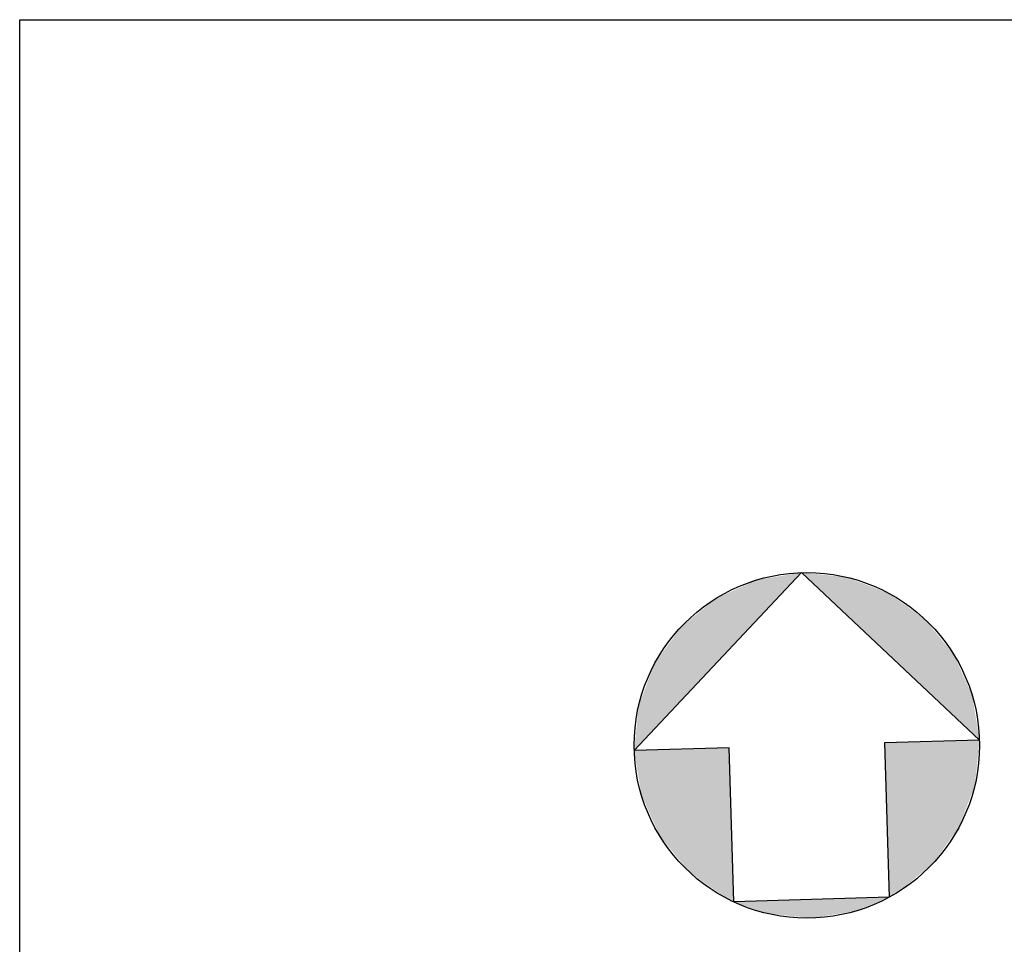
# Model space of a CAD drawing. Header units: metres. Extents: x 711 to 831, y 126 to 250.
# Tile 20 of 39: x 711 to 738, y 224 to 250. Entities that reach past the tile are written whole.
import ezdxf

# ---------------------------------------------------------------- set-up
doc = ezdxf.new("R2010")
doc.units = ezdxf.units.M
doc.layers.get('0').update_dxf_attribs({"color": 253, "linetype": 'CONTINUOUS'})
doc.layers.get('Defpoints').update_dxf_attribs({"linetype": 'CONTINUOUS'})
doc.layers.add('00-ALG-A30-NRD', color=3, linetype='CONTINUOUS')

# ---------------------------------------------------------------- blocks, each defined once
blk = doc.blocks.new('North Arrow')
at = {"layer": '00-ALG-A30-NRD'}
for p, q in [((-6, 0), (0, 6)), ((0, 6), (6, 0)), ((-2.7, 0), (-6, 0)), ((-2.7, -5.358), (-2.7, 0)), ((6, 0), (2.7, 0)), ((2.7, 0), (2.7, -5.358)), ((2.7, -5.358), (-2.7, -5.358))]:
    blk.add_line(p, q, dxfattribs=at)
blk.add_circle((0, 0), 6, dxfattribs=at)
for points in [[(-1.553, 5.796), (-1.268, 4.732), (0, 6)], [(0, 6), (1.268, 4.732), (1.553, 5.796)], [(-3, 5.196), (-2.196, 3.804), (-1.553, 5.796), (-1.268, 4.732)], [(1.268, 4.732), (1.553, 5.796), (2.196, 3.804), (3, 5.196)], [(-4.243, 4.243), (-3, 3), (-3, 5.196), (-2.196, 3.804)], [(2.196, 3.804), (3, 5.196), (3, 3), (4.243, 4.243)], [(-5.196, 3), (-3.804, 2.196), (-4.243, 4.243), (-3, 3)], [(3, 3), (3.804, 2.196), (4.243, 4.243), (5.196, 3)], [(-5.796, 1.553), (-4.732, 1.268), (-5.196, 3), (-3.804, 2.196)], [(3.804, 2.196), (4.732, 1.268), (5.196, 3), (5.796, 1.553)], [(-6, 0), (-5.796, 1.553), (-4.732, 1.268)], [(4.732, 1.268), (6, 0), (5.796, 1.553)], [(-6, 0), (-2.7, 0), (-5.795, -1.553), (-2.7, -0.723)], [(2.7, -0.723), (2.7, 0), (5.796, -1.553), (6, 0)], [(-2.7, -0.723), (-5.795, -1.553), (-2.7, -1.559), (-5.196, -3)], [(2.7, -1.559), (5.196, -3), (2.7, -0.723), (5.796, -1.553)], [(-2.7, -1.559), (-5.196, -3), (-2.7, -2.7), (-4.243, -4.243)], [(2.7, -2.7), (4.243, -4.243), (2.7, -1.559), (5.196, -3)], [(-2.7, -2.7), (-4.243, -4.243), (-2.7, -4.677), (-3, -5.196)], [(2.7, -4.677), (3, -5.196), (2.7, -2.7), (4.243, -4.243)], [(-2.7, -5.358), (-3, -5.196), (-2.7, -4.677)], [(2.7, -5.358), (3, -5.196), (2.7, -4.677)], [(-2.7, -5.358), (-1.553, -5.796), (-1.436, -5.358)], [(-1.553, -5.796), (-1.436, -5.358), (0, -6), (0, -5.358)], [(0, -6), (1.553, -5.796), (0, -5.358), (1.436, -5.358)], [(1.436, -5.358), (1.553, -5.796), (2.7, -5.358)]]:
    blk.add_solid(points, dxfattribs=at)

msp = doc.modelspace()

# ---------------------------------------------------------------- linework, layer by layer
at = {"layer": 'Defpoints'}
msp.add_lwpolyline([(711, 250.1), (831, 250.1), (831, 175.048), (711, 175.048)], close=True, dxfattribs=at)

# ---------------------------------------------------------------- block references
at = {"xscale": 0.8, "yscale": 0.8, "zscale": 0.8, "rotation": 1.751488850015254}
msp.add_blockref('North Arrow', (732.875, 229.943), dxfattribs=at)

doc.saveas('drawing.dxf')
